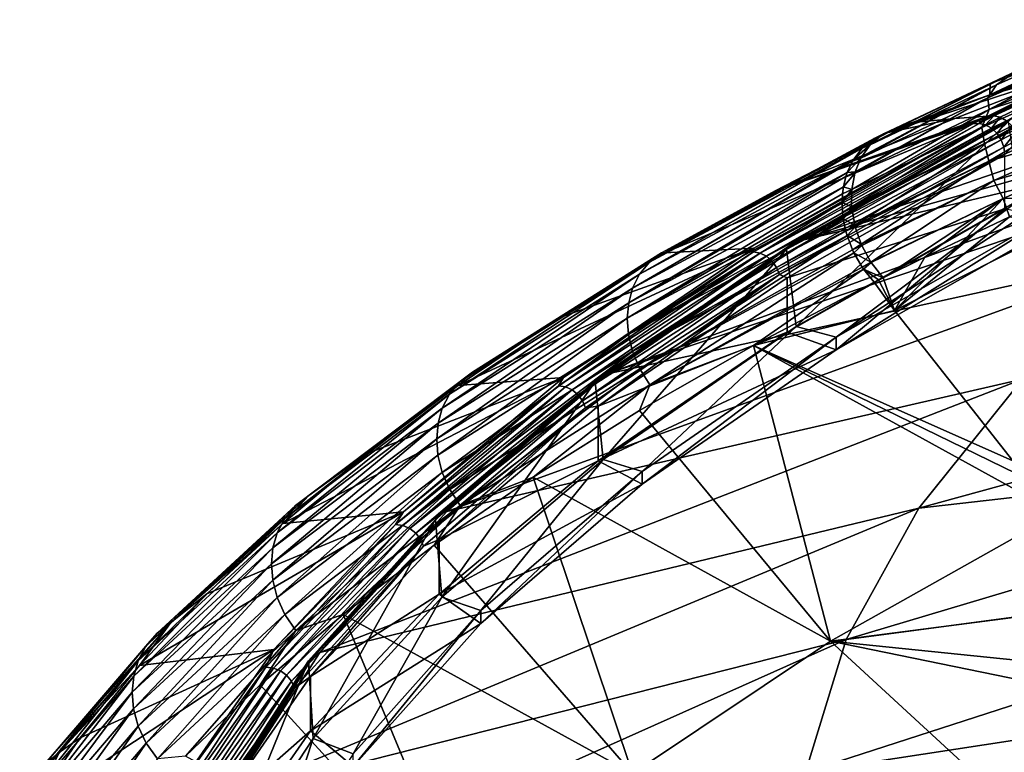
# Model space of a CAD drawing. Header units: metres. Extents: x -92 to 264, y -100 to 50.
# Tile 134 of 256: x 138 to 149, y 3 to 11. Entities that reach past the tile are written whole.
import ezdxf

# ---------------------------------------------------------------- set-up
doc = ezdxf.new("R2010")
doc.units = ezdxf.units.M
doc.layers.add('solid_21062050_01', color=7, linetype='CONTINUOUS')

msp = doc.modelspace()

# ---------------------------------------------------------------- linework, layer by layer
at = {"layer": 'solid_21062050_01'}
for points in [[(148.686127, 9.646434, 142.252899), (150.927567, 10.715181, 139.325195), (150.895309, 10.711161, 139.297821)], [(148.719467, 9.652405, 142.27832), (150.927567, 10.715181, 139.325195), (148.686127, 9.646434, 142.252899)], [(149.765411, 10.1812, 140.759201), (148.686127, 9.646434, 142.252899), (150.895309, 10.711161, 139.297821)], [(148.719467, 9.652405, 142.27832), (150.960754, 10.714693, 139.351578), (150.927567, 10.715181, 139.325195)], [(148.754349, 9.652632, 142.30278), (150.960754, 10.714693, 139.351578), (148.719467, 9.652405, 142.27832)], [(148.754349, 9.652632, 142.30278), (151.028351, 10.696626, 139.399033), (150.960754, 10.714693, 139.351578)], [(148.825302, 9.635839, 142.346359), (151.028351, 10.696626, 139.399033), (148.754349, 9.652632, 142.30278)], [(148.893188, 9.597363, 142.379974), (151.028351, 10.696626, 139.399033), (148.825302, 9.635839, 142.346359)], [(148.689682, 9.850219, 137.670746), (148.78418, 9.992843, 137.811951), (150.240921, 10.639007, 135.997726)], [(150.157166, 10.501463, 135.844849), (148.689682, 9.850219, 137.670746), (150.240921, 10.639007, 135.997726)], [(150.240921, 10.639007, 135.997726), (148.78418, 9.992843, 137.811951), (149.00946, 10.148232, 137.837296)], [(148.701859, 9.721231, 137.460739), (148.689682, 9.850219, 137.670746), (150.157166, 10.501463, 135.844849)], [(150.255661, 10.407599, 135.538223), (148.701859, 9.721231, 137.460739), (150.157166, 10.501463, 135.844849)], [(149.792465, 10.500332, 137.183716), (148.715408, 10.009776, 138.566483), (149.81427, 10.402883, 138.524704)], [(149.00946, 10.148232, 137.837296), (148.715408, 10.009776, 138.566483), (149.792465, 10.500332, 137.183716)], [(150.12674, 10.188962, 135.56543), (148.701859, 9.721231, 137.460739), (150.255661, 10.407599, 135.538223)], [(149.81427, 10.402883, 138.524704), (148.709015, 9.882849, 139.97496), (149.354126, 10.13066, 139.775864)], [(148.715408, 10.009776, 138.566483), (148.709015, 9.882849, 139.97496), (149.81427, 10.402883, 138.524704)], [(149.00946, 10.148232, 137.837296), (147.387222, 9.331762, 139.668106), (147.39978, 9.345149, 139.682022)], [(148.78418, 9.992843, 137.811951), (147.387222, 9.331762, 139.668106), (149.00946, 10.148232, 137.837296)], [(149.00946, 10.148232, 137.837296), (147.39978, 9.345149, 139.682022), (147.524597, 9.446516, 139.808853)], [(149.00946, 10.148232, 137.837296), (147.524597, 9.446516, 139.808853), (148.715408, 10.009776, 138.566483)], [(149.765411, 10.1812, 140.759201), (148.709015, 9.882849, 139.97496), (147.937912, 9.585353, 140.212387)], [(149.765411, 10.1812, 140.759201), (147.937912, 9.585353, 140.212387), (148.321487, 9.620609, 141.2603)], [(149.765411, 10.1812, 140.759201), (148.321487, 9.620609, 141.2603), (148.686127, 9.646434, 142.252899)], [(150.12674, 10.188962, 135.56543), (148.623138, 9.521589, 137.431625), (148.701859, 9.721231, 137.460739)], [(148.652267, 9.34628, 137.32283), (148.623138, 9.521589, 137.431625), (150.12674, 10.188962, 135.56543)], [(150.189087, 10.027785, 135.419296), (148.652267, 9.34628, 137.32283), (150.12674, 10.188962, 135.56543)], [(149.765411, 10.1812, 140.759201), (149.354126, 10.13066, 139.775864), (148.709015, 9.882849, 139.97496)], [(148.69722, 9.151363, 137.259216), (148.652267, 9.34628, 137.32283), (150.189087, 10.027785, 135.419296)], [(150.246765, 9.838864, 135.341217), (148.69722, 9.151363, 137.259216), (150.189087, 10.027785, 135.419296)], [(148.78418, 9.992843, 137.811951), (147.2827, 9.183066, 139.538895), (147.29277, 9.201301, 139.55275)], [(148.689682, 9.850219, 137.670746), (147.2827, 9.183066, 139.538895), (148.78418, 9.992843, 137.811951)], [(148.78418, 9.992843, 137.811951), (147.29277, 9.201301, 139.55275), (147.387222, 9.331762, 139.668106)], [(147.532196, 9.451179, 139.816025), (148.715408, 10.009776, 138.566483), (147.524597, 9.446516, 139.808853)], [(147.532196, 9.451179, 139.816025), (147.686157, 9.518349, 139.951584), (148.715408, 10.009776, 138.566483)], [(148.715408, 10.009776, 138.566483), (147.686157, 9.518349, 139.951584), (148.709015, 9.882849, 139.97496)], [(148.689682, 9.850219, 137.670746), (147.215622, 9.015958, 139.43013), (147.220184, 9.031418, 139.438995)], [(148.701859, 9.721231, 137.460739), (147.215622, 9.015958, 139.43013), (148.689682, 9.850219, 137.670746)], [(148.689682, 9.850219, 137.670746), (147.220184, 9.031418, 139.438995), (147.2827, 9.183066, 139.538895)], [(147.686157, 9.518349, 139.951584), (147.812454, 9.551988, 140.08252), (148.709015, 9.882849, 139.97496)], [(147.812454, 9.551988, 140.08252), (147.937912, 9.585353, 140.212387), (148.709015, 9.882849, 139.97496)], [(150.289719, 9.619338, 135.350922), (148.69722, 9.151363, 137.259216), (150.246765, 9.838864, 135.341217)], [(148.623138, 9.521589, 137.431625), (147.182434, 8.835778, 139.341171), (148.701859, 9.721231, 137.460739)], [(148.701859, 9.721231, 137.460739), (147.182434, 8.835778, 139.341171), (147.215622, 9.015958, 139.43013)], [(146.334335, 8.822286, 141.881897), (148.604782, 9.604447, 142.369507), (148.686127, 9.646434, 142.252899)], [(148.321487, 9.620609, 141.2603), (146.334335, 8.822286, 141.881897), (148.686127, 9.646434, 142.252899)], [(148.321487, 9.620609, 141.2603), (147.585541, 9.468045, 140.091125), (146.334335, 8.822286, 141.881897)], [(146.334335, 8.822286, 141.881897), (148.52272, 9.561865, 142.487778), (148.604782, 9.604447, 142.369507)], [(146.46048, 8.177162, 146.976303), (148.962845, 9.634812, 143.117279), (148.91449, 9.584505, 143.06601)], [(146.46048, 8.177162, 146.976303), (146.511063, 8.228352, 147.02388), (148.962845, 9.634812, 143.117279)], [(146.569595, 7.319738, 146.45311), (146.46048, 8.177162, 146.976303), (148.91449, 9.584505, 143.06601)], [(149.024551, 9.663904, 143.17009), (148.962845, 9.634812, 143.117279), (146.511063, 8.228352, 147.02388)], [(146.577621, 8.260323, 147.06868), (149.024551, 9.663904, 143.17009), (146.511063, 8.228352, 147.02388)], [(149.04274, 8.726145, 142.546661), (146.569595, 7.319738, 146.45311), (148.91449, 9.584505, 143.06601)], [(149.280991, 9.674645, 143.848846), (149.024551, 9.663904, 143.17009), (146.577621, 8.260323, 147.06868)], [(150.650421, 9.665796, 147.500992), (149.280991, 9.674645, 143.848846), (146.577621, 8.260323, 147.06868)], [(150.650421, 9.665796, 147.500992), (146.577621, 8.260323, 147.06868), (151.367523, 9.619959, 149.406052)], [(151.367523, 9.619959, 149.406052), (146.577621, 8.260323, 147.06868), (152.005295, 9.556142, 151.09288)], [(148.321487, 9.620609, 141.2603), (147.937912, 9.585353, 140.212387), (147.585541, 9.468045, 140.091125)], [(147.636032, 9.493397, 140.019974), (147.585541, 9.468045, 140.091125), (147.937912, 9.585353, 140.212387)], [(147.636032, 9.493397, 140.019974), (147.937912, 9.585353, 140.212387), (147.812454, 9.551988, 140.08252)], [(148.59079, 9.568189, 142.537155), (148.604782, 9.604447, 142.369507), (148.52272, 9.561865, 142.487778)], [(148.59079, 9.568189, 142.537155), (148.754349, 9.652632, 142.30278), (148.719467, 9.652405, 142.27832)], [(148.59079, 9.568189, 142.537155), (148.66188, 9.551664, 142.580399), (148.754349, 9.652632, 142.30278)], [(148.59079, 9.568189, 142.537155), (148.719467, 9.652405, 142.27832), (148.686127, 9.646434, 142.252899)], [(148.59079, 9.568189, 142.537155), (148.686127, 9.646434, 142.252899), (148.604782, 9.604447, 142.369507)], [(148.66188, 9.551664, 142.580399), (148.825302, 9.635839, 142.346359), (148.754349, 9.652632, 142.30278)], [(148.66188, 9.551664, 142.580399), (148.729919, 9.513506, 142.613739), (148.825302, 9.635839, 142.346359)], [(150.289719, 9.619338, 135.350922), (148.755066, 8.936805, 137.252716), (148.69722, 9.151363, 137.259216)], [(148.729919, 9.513506, 142.613739), (148.893188, 9.597363, 142.379974), (148.825302, 9.635839, 142.346359)], [(148.729919, 9.513506, 142.613739), (148.789459, 9.456763, 142.634506), (148.893188, 9.597363, 142.379974)], [(150.387695, 9.417016, 135.366486), (148.755066, 8.936805, 137.252716), (150.289719, 9.619338, 135.350922)], [(148.789459, 9.456763, 142.634506), (148.95253, 9.540292, 142.40094), (148.893188, 9.597363, 142.379974)], [(152.005295, 9.556142, 151.09288), (146.577621, 8.260323, 147.06868), (144.46521, 6.794255, 151.140854)], [(152.005295, 9.556142, 151.09288), (144.46521, 6.794255, 151.140854), (152.480316, 9.495098, 152.342178)], [(150.562546, 8.127161, 156.028076), (152.480316, 9.495098, 152.342178), (144.46521, 6.794255, 151.140854)], [(146.334335, 8.822286, 141.881897), (145.110397, 8.135072, 143.798309), (148.52272, 9.561865, 142.487778)], [(146.100082, 8.188214, 146.303223), (148.52272, 9.561865, 142.487778), (145.110397, 8.135072, 143.798309)], [(146.094482, 8.148544, 146.480362), (148.66188, 9.551664, 142.580399), (148.59079, 9.568189, 142.537155)], [(146.094482, 8.148544, 146.480362), (148.59079, 9.568189, 142.537155), (146.100082, 8.188214, 146.303223)], [(146.169022, 8.133983, 146.518143), (148.66188, 9.551664, 142.580399), (146.094482, 8.148544, 146.480362)], [(146.100082, 8.188214, 146.303223), (148.59079, 9.568189, 142.537155), (148.52272, 9.561865, 142.487778)], [(146.169022, 8.133983, 146.518143), (148.729919, 9.513506, 142.613739), (148.66188, 9.551664, 142.580399)], [(146.169022, 8.133983, 146.518143), (146.240356, 8.097705, 146.546265), (148.729919, 9.513506, 142.613739)], [(146.240356, 8.097705, 146.546265), (148.789459, 9.456763, 142.634506), (148.729919, 9.513506, 142.613739)], [(148.623138, 9.521589, 137.431625), (147.181732, 8.64457, 139.271744), (147.182434, 8.835778, 139.341171)], [(148.652267, 9.34628, 137.32283), (147.181732, 8.64457, 139.271744), (148.623138, 9.521589, 137.431625)], [(147.437119, 9.404214, 139.961288), (147.585541, 9.468045, 140.091125), (147.636032, 9.493397, 140.019974)], [(147.532196, 9.451179, 139.816025), (147.437119, 9.404214, 139.961288), (147.636032, 9.493397, 140.019974)], [(147.532196, 9.451179, 139.816025), (147.636032, 9.493397, 140.019974), (147.686157, 9.518349, 139.951584)], [(147.636032, 9.493397, 140.019974), (147.812454, 9.551988, 140.08252), (147.686157, 9.518349, 139.951584)], [(148.789459, 9.456763, 142.634506), (148.835754, 9.385975, 142.641037), (148.95253, 9.540292, 142.40094)], [(148.835754, 9.385975, 142.641037), (148.998566, 9.469203, 142.407562), (148.95253, 9.540292, 142.40094)], [(144.944107, 8.032939, 143.374496), (145.079559, 8.137224, 143.495438), (147.437119, 9.404214, 139.961288)], [(147.431259, 9.400719, 139.955826), (144.944107, 8.032939, 143.374496), (147.437119, 9.404214, 139.961288)], [(147.431259, 9.400719, 139.955826), (147.308456, 9.304549, 139.83287), (144.944107, 8.032939, 143.374496)], [(145.079559, 8.137224, 143.495438), (146.334335, 8.822286, 141.881897), (147.585541, 9.468045, 140.091125)], [(147.437119, 9.404214, 139.961288), (145.079559, 8.137224, 143.495438), (147.585541, 9.468045, 140.091125)], [(146.240356, 8.097705, 146.546265), (146.302795, 8.042608, 146.562454), (148.789459, 9.456763, 142.634506)], [(146.302795, 8.042608, 146.562454), (148.835754, 9.385975, 142.641037), (148.789459, 9.456763, 142.634506)], [(146.302795, 8.042608, 146.562454), (146.351334, 7.9731, 146.565445), (148.835754, 9.385975, 142.641037)], [(146.351334, 7.9731, 146.565445), (148.865082, 9.306802, 142.632828), (148.835754, 9.385975, 142.641037)], [(147.524597, 9.446516, 139.808853), (147.308456, 9.304549, 139.83287), (147.431259, 9.400719, 139.955826)], [(147.524597, 9.446516, 139.808853), (147.39978, 9.345149, 139.682022), (147.308456, 9.304549, 139.83287)], [(147.532196, 9.451179, 139.816025), (147.431259, 9.400719, 139.955826), (147.437119, 9.404214, 139.961288)], [(147.532196, 9.451179, 139.816025), (147.524597, 9.446516, 139.808853), (147.431259, 9.400719, 139.955826)], [(150.387695, 9.417016, 135.366486), (148.857895, 8.735556, 137.263458), (148.755066, 8.936805, 137.252716)], [(148.835754, 9.385975, 142.641037), (148.865082, 9.306802, 142.632828), (148.998566, 9.469203, 142.407562)], [(150.387695, 9.417016, 135.366486), (149.402618, 8.751604, 136.776672), (148.857895, 8.735556, 137.263458)], [(148.865082, 9.306802, 142.632828), (149.027634, 9.3898, 142.399323), (148.998566, 9.469203, 142.407562)], [(148.865082, 9.306802, 142.632828), (148.875122, 9.225655, 142.61055), (149.027634, 9.3898, 142.399323)], [(147.308456, 9.304549, 139.83287), (147.299316, 9.295283, 139.822952), (144.835693, 7.898749, 143.259399)], [(144.944107, 8.032939, 143.374496), (147.308456, 9.304549, 139.83287), (144.835693, 7.898749, 143.259399)], [(147.299316, 9.295283, 139.822952), (147.205338, 9.174085, 139.7117), (144.835693, 7.898749, 143.259399)], [(146.351334, 7.9731, 146.565445), (146.382095, 7.894737, 146.554977), (148.865082, 9.306802, 142.632828)], [(146.382095, 7.894737, 146.554977), (148.875122, 9.225655, 142.61055), (148.865082, 9.306802, 142.632828)], [(148.652267, 9.34628, 137.32283), (147.182846, 8.6316, 139.267883), (147.181732, 8.64457, 139.271744)], [(148.652267, 9.34628, 137.32283), (147.215118, 8.442773, 139.22316), (147.182846, 8.6316, 139.267883)], [(147.387222, 9.331762, 139.668106), (147.205338, 9.174085, 139.7117), (147.299316, 9.295283, 139.822952)], [(147.387222, 9.331762, 139.668106), (147.29277, 9.201301, 139.55275), (147.205338, 9.174085, 139.7117)], [(148.69722, 9.151363, 137.259216), (147.215118, 8.442773, 139.22316), (148.652267, 9.34628, 137.32283)], [(147.39978, 9.345149, 139.682022), (147.299316, 9.295283, 139.822952), (147.308456, 9.304549, 139.83287)], [(147.39978, 9.345149, 139.682022), (147.387222, 9.331762, 139.668106), (147.299316, 9.295283, 139.822952)], [(147.205338, 9.174085, 139.7117), (147.191971, 9.151626, 139.694), (144.759613, 7.747162, 143.157928)], [(144.835693, 7.898749, 143.259399), (147.205338, 9.174085, 139.7117), (144.759613, 7.747162, 143.157928)], [(147.191971, 9.151626, 139.694), (147.133621, 9.02537, 139.606522), (144.759613, 7.747162, 143.157928)], [(146.382095, 7.894737, 146.554977), (146.468964, 7.861346, 146.400055), (148.875122, 9.225655, 142.61055)], [(146.468964, 7.861346, 146.400055), (148.875122, 8.621968, 142.393204), (148.875122, 9.225655, 142.61055)], [(147.2827, 9.183066, 139.538895), (147.133621, 9.02537, 139.606522), (147.191971, 9.151626, 139.694)], [(147.2827, 9.183066, 139.538895), (147.220184, 9.031418, 139.438995), (147.133621, 9.02537, 139.606522)], [(147.29277, 9.201301, 139.55275), (147.191971, 9.151626, 139.694), (147.205338, 9.174085, 139.7117)], [(147.29277, 9.201301, 139.55275), (147.2827, 9.183066, 139.538895), (147.191971, 9.151626, 139.694)], [(148.69722, 9.151363, 137.259216), (147.220078, 8.423562, 139.219818), (147.215118, 8.442773, 139.22316)], [(148.69722, 9.151363, 137.259216), (147.286819, 8.23321, 139.199478), (147.220078, 8.423562, 139.219818)], [(148.755066, 8.936805, 137.252716), (147.286819, 8.23321, 139.199478), (148.69722, 9.151363, 137.259216)], [(147.133621, 9.02537, 139.606522), (147.119064, 8.981943, 139.580414), (144.715668, 7.584441, 143.07222)], [(144.759613, 7.747162, 143.157928), (147.133621, 9.02537, 139.606522), (144.715668, 7.584441, 143.07222)], [(147.119064, 8.981943, 139.580414), (147.091415, 8.865362, 139.518494), (144.715668, 7.584441, 143.07222)], [(147.215622, 9.015958, 139.43013), (147.091415, 8.865362, 139.518494), (147.119064, 8.981943, 139.580414)], [(147.215622, 9.015958, 139.43013), (147.182434, 8.835778, 139.341171), (147.091415, 8.865362, 139.518494)], [(147.220184, 9.031418, 139.438995), (147.119064, 8.981943, 139.580414), (147.133621, 9.02537, 139.606522)], [(147.220184, 9.031418, 139.438995), (147.215622, 9.015958, 139.43013), (147.119064, 8.981943, 139.580414)], [(148.755066, 8.936805, 137.252716), (147.294296, 8.216449, 139.198853), (147.286819, 8.23321, 139.199478)], [(148.755066, 8.936805, 137.252716), (147.395172, 8.033544, 139.205902), (147.294296, 8.216449, 139.198853)], [(148.857895, 8.735556, 137.263458), (147.395172, 8.033544, 139.205902), (148.755066, 8.936805, 137.252716)], [(147.091415, 8.865362, 139.518494), (147.081238, 8.788929, 139.483612), (144.700211, 7.412664, 143.000778)], [(144.715668, 7.584441, 143.07222), (147.091415, 8.865362, 139.518494), (144.700211, 7.412664, 143.000778)], [(145.079559, 8.137224, 143.495438), (145.110397, 8.135072, 143.798309), (146.334335, 8.822286, 141.881897)], [(147.182434, 8.835778, 139.341171), (147.076447, 8.69308, 139.445618), (147.081238, 8.788929, 139.483612)], [(147.182434, 8.835778, 139.341171), (147.181732, 8.64457, 139.271744), (147.076447, 8.69308, 139.445618)], [(147.182434, 8.835778, 139.341171), (147.081238, 8.788929, 139.483612), (147.091415, 8.865362, 139.518494)], [(147.081238, 8.788929, 139.483612), (147.076447, 8.69308, 139.445618), (144.700211, 7.412664, 143.000778)], [(149.04274, 8.726145, 142.546661), (147.010757, 7.202704, 146.778183), (146.569595, 7.319738, 146.45311)], [(149.274033, 8.675144, 142.688324), (147.010757, 7.202704, 146.778183), (149.04274, 8.726145, 142.546661)], [(148.857895, 8.735556, 137.263458), (147.399094, 8.027627, 139.206604), (147.395172, 8.033544, 139.205902)], [(148.857895, 8.735556, 137.263458), (147.530838, 7.860944, 139.241745), (147.399094, 8.027627, 139.206604)], [(148.857895, 8.735556, 137.263458), (147.990372, 8.087274, 138.616394), (147.530838, 7.860944, 139.241745)], [(148.857895, 8.735556, 137.263458), (148.455536, 8.311258, 137.996918), (147.990372, 8.087274, 138.616394)], [(148.857895, 8.735556, 137.263458), (148.926331, 8.532799, 137.383575), (148.455536, 8.311258, 137.996918)], [(148.857895, 8.735556, 137.263458), (149.402618, 8.751604, 136.776672), (148.926331, 8.532799, 137.383575)], [(144.700211, 7.412664, 143.000778), (147.076447, 8.69308, 139.445618), (144.713379, 7.232667, 142.943985)], [(147.076447, 8.69308, 139.445618), (147.081146, 8.582558, 139.409149), (144.713379, 7.232667, 142.943985)], [(146.468918, 7.257625, 146.1828), (147.010757, 7.061567, 146.727386), (148.875122, 8.621968, 142.393204)], [(146.468964, 7.861346, 146.400055), (146.468918, 7.257625, 146.1828), (148.875122, 8.621968, 142.393204)], [(149.274033, 8.675144, 142.688324), (149.505783, 8.624043, 142.830246), (147.010757, 7.202704, 146.778183)], [(149.505783, 8.624043, 142.830246), (149.505783, 8.482907, 142.779449), (147.010757, 7.061567, 146.727386)], [(147.010757, 7.202704, 146.778183), (149.505783, 8.624043, 142.830246), (147.010757, 7.061567, 146.727386)], [(147.010757, 7.061567, 146.727386), (149.505783, 8.482907, 142.779449), (148.875122, 8.621968, 142.393204)], [(147.181732, 8.64457, 139.271744), (147.081146, 8.582558, 139.409149), (147.076447, 8.69308, 139.445618)], [(147.181732, 8.64457, 139.271744), (147.182846, 8.6316, 139.267883), (147.081146, 8.582558, 139.409149)], [(147.182846, 8.6316, 139.267883), (147.08931, 8.514071, 139.39032), (147.081146, 8.582558, 139.409149)], [(147.182846, 8.6316, 139.267883), (147.215118, 8.442773, 139.22316), (147.08931, 8.514071, 139.39032)], [(147.081146, 8.582558, 139.409149), (147.08931, 8.514071, 139.39032), (144.713379, 7.232667, 142.943985)], [(144.713379, 7.232667, 142.943985), (147.08931, 8.514071, 139.39032), (144.759018, 7.044277, 142.904144)], [(147.08931, 8.514071, 139.39032), (147.118149, 8.374605, 139.360764), (144.759018, 7.044277, 142.904144)], [(147.215118, 8.442773, 139.22316), (147.118149, 8.374605, 139.360764), (147.08931, 8.514071, 139.39032)], [(148.926331, 8.532799, 137.383575), (149.546707, 8.451351, 136.980423), (147.65625, 7.49755, 139.540085)], [(148.455536, 8.311258, 137.996918), (148.926331, 8.532799, 137.383575), (147.65625, 7.49755, 139.540085)], [(147.215118, 8.442773, 139.22316), (147.220078, 8.423562, 139.219818), (147.118149, 8.374605, 139.360764)], [(147.220078, 8.423562, 139.219818), (147.132019, 8.326186, 139.353287), (147.118149, 8.374605, 139.360764)], [(147.220078, 8.423562, 139.219818), (147.286819, 8.23321, 139.199478), (147.132019, 8.326186, 139.353287)], [(147.65625, 7.49755, 139.540085), (149.546707, 8.451351, 136.980423), (148.964127, 5.834787, 140.414642)], [(147.118149, 8.374605, 139.360764), (147.132019, 8.326186, 139.353287), (144.759018, 7.044277, 142.904144)], [(144.759018, 7.044277, 142.904144), (147.132019, 8.326186, 139.353287), (144.838303, 6.853556, 142.884171)], [(147.132019, 8.326186, 139.353287), (147.192154, 8.167606, 139.33934), (144.838303, 6.853556, 142.884171)], [(147.286819, 8.23321, 139.199478), (147.192154, 8.167606, 139.33934), (147.132019, 8.326186, 139.353287)], [(147.990372, 8.087274, 138.616394), (148.455536, 8.311258, 137.996918), (147.65625, 7.49755, 139.540085)], [(146.100082, 8.188214, 146.303223), (143.934479, 7.413533, 145.813171), (142.830002, 6.668901, 147.891983)], [(143.996155, 6.755496, 150.282761), (146.100082, 8.188214, 146.303223), (142.830002, 6.668901, 147.891983)], [(146.100082, 8.188214, 146.303223), (145.110397, 8.135072, 143.798309), (143.934479, 7.413533, 145.813171)], [(146.094482, 8.148544, 146.480362), (146.100082, 8.188214, 146.303223), (143.996155, 6.755496, 150.282761)], [(144.343765, 6.707853, 151.057419), (144.396362, 6.760447, 151.101135), (146.511063, 8.228352, 147.02388)], [(146.46048, 8.177162, 146.976303), (144.343765, 6.707853, 151.057419), (146.511063, 8.228352, 147.02388)], [(144.432953, 5.850443, 150.534225), (144.343765, 6.707853, 151.057419), (146.46048, 8.177162, 146.976303)], [(144.46521, 6.794255, 151.140854), (146.511063, 8.228352, 147.02388), (144.396362, 6.760447, 151.101135)], [(146.569595, 7.319738, 146.45311), (144.432953, 5.850443, 150.534225), (146.46048, 8.177162, 146.976303)], [(144.46521, 6.794255, 151.140854), (146.577621, 8.260323, 147.06868), (146.511063, 8.228352, 147.02388)], [(147.192154, 8.167606, 139.33934), (147.207474, 8.135032, 139.338593), (144.838303, 6.853556, 142.884171)], [(147.286819, 8.23321, 139.199478), (147.294296, 8.216449, 139.198853), (147.192154, 8.167606, 139.33934)], [(147.294296, 8.216449, 139.198853), (147.207474, 8.135032, 139.338593), (147.192154, 8.167606, 139.33934)], [(147.294296, 8.216449, 139.198853), (147.395172, 8.033544, 139.205902), (147.207474, 8.135032, 139.338593)], [(150.562546, 8.127161, 156.028076), (144.46521, 6.794255, 151.140854), (142.702698, 5.275993, 155.357986)], [(149.072998, 6.738126, 159.886276), (150.562546, 8.127161, 156.028076), (142.702698, 5.275993, 155.357986)], [(142.847641, 6.709518, 147.063095), (142.989426, 6.817962, 147.175903), (145.079559, 8.137224, 143.495438)], [(142.847641, 6.709518, 147.063095), (145.079559, 8.137224, 143.495438), (144.944107, 8.032939, 143.374496)], [(145.079559, 8.137224, 143.495438), (142.989426, 6.817962, 147.175903), (145.110397, 8.135072, 143.798309)], [(142.989426, 6.817962, 147.175903), (143.934479, 7.413533, 145.813171), (145.110397, 8.135072, 143.798309)], [(143.939087, 6.666201, 150.597717), (146.094482, 8.148544, 146.480362), (143.996155, 6.755496, 150.282761)], [(146.169022, 8.133983, 146.518143), (146.094482, 8.148544, 146.480362), (143.939087, 6.666201, 150.597717)], [(146.169022, 8.133983, 146.518143), (143.939087, 6.666201, 150.597717), (144.016617, 6.653689, 150.629822)], [(146.169022, 8.133983, 146.518143), (144.016617, 6.653689, 150.629822), (146.240356, 8.097705, 146.546265)], [(144.016617, 6.653689, 150.629822), (144.090805, 6.619373, 150.652481), (146.240356, 8.097705, 146.546265)], [(146.240356, 8.097705, 146.546265), (144.090805, 6.619373, 150.652481), (146.302795, 8.042608, 146.562454)], [(144.838303, 6.853556, 142.884171), (147.207474, 8.135032, 139.338593), (144.948441, 6.67553, 142.887741)], [(147.207474, 8.135032, 139.338593), (147.296799, 7.978878, 139.346512), (144.948441, 6.67553, 142.887741)], [(147.395172, 8.033544, 139.205902), (147.296799, 7.978878, 139.346512), (147.207474, 8.135032, 139.338593)], [(147.530838, 7.860944, 139.241745), (147.990372, 8.087274, 138.616394), (147.65625, 7.49755, 139.540085)], [(144.944107, 8.032939, 143.374496), (144.835693, 7.898749, 143.259399), (142.734131, 6.571575, 146.954361)], [(142.847641, 6.709518, 147.063095), (144.944107, 8.032939, 143.374496), (142.734131, 6.571575, 146.954361)], [(144.090805, 6.619373, 150.652481), (144.155731, 6.565994, 150.66391), (146.302795, 8.042608, 146.562454)], [(146.302795, 8.042608, 146.562454), (144.155731, 6.565994, 150.66391), (146.351334, 7.9731, 146.565445)], [(144.155731, 6.565994, 150.66391), (144.206223, 6.49782, 150.663193), (146.351334, 7.9731, 146.565445)], [(146.351334, 7.9731, 146.565445), (144.206223, 6.49782, 150.663193), (146.382095, 7.894737, 146.554977)], [(147.296799, 7.978878, 139.346512), (147.311951, 7.956586, 139.34938), (144.948441, 6.67553, 142.887741)], [(144.948441, 6.67553, 142.887741), (147.311951, 7.956586, 139.34938), (146.094345, 7.111561, 141.313446)], [(147.311951, 7.956586, 139.34938), (147.428894, 7.811672, 139.381195), (146.094345, 7.111561, 141.313446)], [(147.395172, 8.033544, 139.205902), (147.399094, 8.027627, 139.206604), (147.296799, 7.978878, 139.346512)], [(147.399094, 8.027627, 139.206604), (147.311951, 7.956586, 139.34938), (147.296799, 7.978878, 139.346512)], [(147.399094, 8.027627, 139.206604), (147.530838, 7.860944, 139.241745), (147.311951, 7.956586, 139.34938)], [(147.311951, 7.956586, 139.34938), (147.530838, 7.860944, 139.241745), (147.478317, 7.836349, 139.312714)], [(147.311951, 7.956586, 139.34938), (147.478317, 7.836349, 139.312714), (147.428894, 7.811672, 139.381195)], [(144.835693, 7.898749, 143.259399), (144.759613, 7.747162, 143.157928), (142.65448, 6.416871, 146.857178)], [(142.734131, 6.571575, 146.954361), (144.835693, 7.898749, 143.259399), (142.65448, 6.416871, 146.857178)], [(144.206223, 6.49782, 150.663193), (144.238205, 6.420303, 150.650375), (146.382095, 7.894737, 146.554977)], [(146.382095, 7.894737, 146.554977), (144.238205, 6.420303, 150.650375), (144.379456, 6.43843, 150.352356)], [(146.382095, 7.894737, 146.554977), (144.379456, 6.43843, 150.352356), (146.468964, 7.861346, 146.400055)], [(144.379456, 6.43843, 150.352356), (146.468918, 7.257625, 146.1828), (146.468964, 7.861346, 146.400055)], [(147.478317, 7.836349, 139.312714), (147.530838, 7.860944, 139.241745), (147.65625, 7.49755, 139.540085)], [(144.759613, 7.747162, 143.157928), (144.715668, 7.584441, 143.07222), (142.608459, 6.251719, 146.773712)], [(142.65448, 6.416871, 146.857178), (144.759613, 7.747162, 143.157928), (142.608459, 6.251719, 146.773712)], [(146.094345, 7.111561, 141.313446), (147.428894, 7.811672, 139.381195), (147.65625, 7.49755, 139.540085)], [(147.428894, 7.811672, 139.381195), (147.478317, 7.836349, 139.312714), (147.65625, 7.49755, 139.540085)], [(144.715668, 7.584441, 143.07222), (144.700211, 7.412664, 143.000778), (142.592255, 6.078125, 146.702698)], [(142.608459, 6.251719, 146.773712), (144.715668, 7.584441, 143.07222), (142.592255, 6.078125, 146.702698)], [(142.592255, 6.078125, 146.702698), (144.700211, 7.412664, 143.000778), (142.606018, 5.896935, 146.644531)], [(144.700211, 7.412664, 143.000778), (144.713379, 7.232667, 142.943985), (142.606018, 5.896935, 146.644531)], [(142.989426, 6.817962, 147.175903), (142.830002, 6.668901, 147.891983), (143.934479, 7.413533, 145.813171)], [(146.094345, 7.111561, 141.313446), (147.65625, 7.49755, 139.540085), (148.964127, 5.834787, 140.414642)], [(146.569595, 7.319738, 146.45311), (144.863754, 5.717696, 150.902954), (144.432953, 5.850443, 150.534225)], [(146.569595, 7.319738, 146.45311), (147.010757, 7.202704, 146.778183), (144.863754, 5.717696, 150.902954)], [(155.237656, 7.316933, 165.775436), (149.072998, 6.738126, 159.886276), (147.922943, 5.312559, 163.845932)], [(154.499359, 6.059677, 169.267609), (155.237656, 7.316933, 165.775436), (147.922943, 5.312559, 163.845932)], [(142.606018, 5.896935, 146.644531), (144.713379, 7.232667, 142.943985), (142.653763, 5.708068, 146.601242)], [(144.713379, 7.232667, 142.943985), (144.759018, 7.044277, 142.904144), (142.653763, 5.708068, 146.601242)], [(144.379456, 6.43843, 150.352356), (144.379486, 5.834759, 150.134964), (146.468918, 7.257625, 146.1828)], [(146.468918, 7.257625, 146.1828), (144.379486, 5.834759, 150.134964), (147.010757, 7.061567, 146.727386)], [(147.010757, 7.202704, 146.778183), (147.010757, 7.061567, 146.727386), (144.863754, 5.57656, 150.852142)], [(144.863754, 5.717696, 150.902954), (147.010757, 7.202704, 146.778183), (144.863754, 5.57656, 150.852142)], [(144.948441, 6.67553, 142.887741), (146.094345, 7.111561, 141.313446), (144.836334, 6.39103, 143.298065)], [(146.94902, 3.842337, 144.63504), (144.836334, 6.39103, 143.298065), (146.094345, 7.111561, 141.313446)], [(146.094345, 7.111561, 141.313446), (148.964127, 5.834787, 140.414642), (149.143661, 5.623769, 140.530579)], [(146.094345, 7.111561, 141.313446), (149.143661, 5.623769, 140.530579), (149.464493, 5.255729, 140.735413)], [(146.94902, 3.842337, 144.63504), (146.094345, 7.111561, 141.313446), (149.464493, 5.255729, 140.735413)], [(142.653763, 5.708068, 146.601242), (144.759018, 7.044277, 142.904144), (142.73674, 5.517667, 146.575729)], [(144.759018, 7.044277, 142.904144), (144.838303, 6.853556, 142.884171), (142.73674, 5.517667, 146.575729)], [(144.379486, 5.834759, 150.134964), (144.863754, 5.57656, 150.852142), (147.010757, 7.061567, 146.727386)], [(143.996155, 6.755496, 150.282761), (141.814056, 5.911564, 150.006348), (140.889038, 5.14386, 152.149704)], [(142.223526, 5.272233, 154.402679), (143.996155, 6.755496, 150.282761), (140.889038, 5.14386, 152.149704)], [(141.029678, 5.339873, 150.880692), (141.177261, 5.452687, 150.984909), (142.989426, 6.817962, 147.175903)], [(141.029678, 5.339873, 150.880692), (142.989426, 6.817962, 147.175903), (142.847641, 6.709518, 147.063095)], [(142.989426, 6.817962, 147.175903), (141.177261, 5.452687, 150.984909), (142.830002, 6.668901, 147.891983)], [(143.996155, 6.755496, 150.282761), (142.830002, 6.668901, 147.891983), (141.814056, 5.911564, 150.006348)], [(143.939087, 6.666201, 150.597717), (143.996155, 6.755496, 150.282761), (142.223526, 5.272233, 154.402679)], [(142.577774, 5.186324, 155.28363), (142.63205, 5.240346, 155.32338), (144.396362, 6.760447, 151.101135)], [(144.343765, 6.707853, 151.057419), (142.577774, 5.186324, 155.28363), (144.396362, 6.760447, 151.101135)], [(142.702698, 5.275993, 155.357986), (144.396362, 6.760447, 151.101135), (142.63205, 5.240346, 155.32338)], [(142.702698, 5.275993, 155.357986), (144.46521, 6.794255, 151.140854), (144.396362, 6.760447, 151.101135)], [(142.73674, 5.517667, 146.575729), (144.838303, 6.853556, 142.884171), (142.852005, 5.340815, 146.571869)], [(144.838303, 6.853556, 142.884171), (144.948441, 6.67553, 142.887741), (142.852005, 5.340815, 146.571869)], [(142.847641, 6.709518, 147.063095), (142.734131, 6.571575, 146.954361), (140.91153, 5.197986, 150.778656)], [(141.029678, 5.339873, 150.880692), (142.847641, 6.709518, 147.063095), (140.91153, 5.197986, 150.778656)], [(141.177261, 5.452687, 150.984909), (141.814056, 5.911564, 150.006348), (142.830002, 6.668901, 147.891983)], [(149.072998, 6.738126, 159.886276), (142.702698, 5.275993, 155.357986), (141.301254, 3.715149, 159.69339)], [(147.922943, 5.312559, 163.845932), (149.072998, 6.738126, 159.886276), (141.301254, 3.715149, 159.69339)], [(142.138245, 5.130527, 154.86322), (143.939087, 6.666201, 150.597717), (142.223526, 5.272233, 154.402679)], [(144.016617, 6.653689, 150.629822), (143.939087, 6.666201, 150.597717), (142.138245, 5.130527, 154.86322)], [(144.016617, 6.653689, 150.629822), (142.138245, 5.130527, 154.86322), (142.218262, 5.12014, 154.88942)], [(144.016617, 6.653689, 150.629822), (142.218262, 5.12014, 154.88942), (144.090805, 6.619373, 150.652481)], [(142.64772, 4.328255, 154.762268), (142.577774, 5.186324, 155.28363), (144.343765, 6.707853, 151.057419)], [(144.432953, 5.850443, 150.534225), (142.64772, 4.328255, 154.762268), (144.343765, 6.707853, 151.057419)], [(142.852005, 5.340815, 146.571869), (144.948441, 6.67553, 142.887741), (143.658737, 5.653344, 145.330536)], [(144.948441, 6.67553, 142.887741), (144.836334, 6.39103, 143.298065), (143.658737, 5.653344, 145.330536)], [(142.734131, 6.571575, 146.954361), (142.65448, 6.416871, 146.857178), (140.828598, 5.04001, 150.685989)], [(140.91153, 5.197986, 150.778656), (142.734131, 6.571575, 146.954361), (140.828598, 5.04001, 150.685989)], [(142.218262, 5.12014, 154.88942), (142.294846, 5.087856, 154.906433), (144.090805, 6.619373, 150.652481)], [(144.090805, 6.619373, 150.652481), (142.294846, 5.087856, 154.906433), (144.155731, 6.565994, 150.66391)], [(142.294846, 5.087856, 154.906433), (142.361862, 5.036256, 154.912918), (144.155731, 6.565994, 150.66391)], [(144.155731, 6.565994, 150.66391), (142.361862, 5.036256, 154.912918), (144.206223, 6.49782, 150.663193)], [(142.361862, 5.036256, 154.912918), (142.413971, 4.969465, 154.908371), (144.206223, 6.49782, 150.663193)], [(144.206223, 6.49782, 150.663193), (142.413971, 4.969465, 154.908371), (144.238205, 6.420303, 150.650375)], [(142.618973, 4.965325, 154.444061), (144.379486, 5.834759, 150.134964), (144.379456, 6.43843, 150.352356)], [(144.238205, 6.420303, 150.650375), (142.618973, 4.965325, 154.444061), (144.379456, 6.43843, 150.352356)], [(142.65448, 6.416871, 146.857178), (142.608459, 6.251719, 146.773712), (140.780685, 4.872308, 150.604889)], [(140.828598, 5.04001, 150.685989), (142.65448, 6.416871, 146.857178), (140.780685, 4.872308, 150.604889)], [(142.413971, 4.969465, 154.908371), (142.446976, 4.892824, 154.893112), (144.238205, 6.420303, 150.650375)], [(144.238205, 6.420303, 150.650375), (142.446976, 4.892824, 154.893112), (142.618973, 4.965325, 154.444061)], [(146.94902, 3.842337, 144.63504), (143.658737, 5.653344, 145.330536), (144.836334, 6.39103, 143.298065)], [(142.608459, 6.251719, 146.773712), (142.592255, 6.078125, 146.702698), (140.763809, 4.696811, 150.534332)], [(140.780685, 4.872308, 150.604889), (142.608459, 6.251719, 146.773712), (140.763809, 4.696811, 150.534332)], [(140.763809, 4.696811, 150.534332), (142.592255, 6.078125, 146.702698), (140.778107, 4.514376, 150.474716)], [(142.592255, 6.078125, 146.702698), (142.606018, 5.896935, 146.644531), (140.778107, 4.514376, 150.474716)], [(154.499359, 6.059677, 169.267609), (147.922943, 5.312559, 163.845932), (147.120041, 3.859963, 167.880676)], [(154.068253, 4.786132, 172.805008), (154.499359, 6.059677, 169.267609), (147.120041, 3.859963, 167.880676)], [(140.778107, 4.514376, 150.474716), (142.606018, 5.896935, 146.644531), (140.827774, 4.325019, 150.427826)], [(142.606018, 5.896935, 146.644531), (142.653763, 5.708068, 146.601242), (140.827774, 4.325019, 150.427826)], [(141.177261, 5.452687, 150.984909), (140.889038, 5.14386, 152.149704), (141.814056, 5.911564, 150.006348)], [(144.379486, 5.834759, 150.134964), (142.618973, 4.361643, 154.2267), (144.863754, 5.57656, 150.852142)], [(142.618973, 4.965325, 154.444061), (142.618973, 4.361643, 154.2267), (144.379486, 5.834759, 150.134964)], [(144.432953, 5.850443, 150.534225), (143.078674, 4.178651, 155.177811), (142.64772, 4.328255, 154.762268)], [(144.432953, 5.850443, 150.534225), (144.863754, 5.717696, 150.902954), (143.078674, 4.178651, 155.177811)], [(140.827774, 4.325019, 150.427826), (142.653763, 5.708068, 146.601242), (140.914108, 4.134966, 150.396469)], [(142.653763, 5.708068, 146.601242), (142.73674, 5.517667, 146.575729), (140.914108, 4.134966, 150.396469)], [(144.863754, 5.717696, 150.902954), (144.863754, 5.57656, 150.852142), (143.078674, 4.037518, 155.126999)], [(143.078674, 4.178651, 155.177811), (144.863754, 5.717696, 150.902954), (143.078674, 4.037518, 155.126999)], [(142.852005, 5.340815, 146.571869), (143.658737, 5.653344, 145.330536), (142.565247, 4.900807, 147.4048)], [(144.758469, 2.374976, 148.710785), (142.565247, 4.900807, 147.4048), (143.658737, 5.653344, 145.330536)], [(142.618973, 4.361643, 154.2267), (143.078674, 4.037518, 155.126999), (144.863754, 5.57656, 150.852142)], [(144.758469, 2.374976, 148.710785), (143.658737, 5.653344, 145.330536), (146.94902, 3.842337, 144.63504)], [(139.49913, 3.930677, 154.80864), (139.651917, 4.048059, 154.90387), (141.177261, 5.452687, 150.984909)], [(139.49913, 3.930677, 154.80864), (141.177261, 5.452687, 150.984909), (141.029678, 5.339873, 150.880692)], [(141.177261, 5.452687, 150.984909), (139.651917, 4.048059, 154.90387), (140.889038, 5.14386, 152.149704)], [(140.914108, 4.134966, 150.396469), (142.73674, 5.517667, 146.575729), (141.034042, 3.959359, 150.384796)], [(142.73674, 5.517667, 146.575729), (142.852005, 5.340815, 146.571869), (141.034042, 3.959359, 150.384796)], [(141.029678, 5.339873, 150.880692), (140.91153, 5.197986, 150.778656), (139.376831, 3.784672, 154.713623)], [(139.49913, 3.930677, 154.80864), (141.029678, 5.339873, 150.880692), (139.376831, 3.784672, 154.713623)], [(141.034042, 3.959359, 150.384796), (142.852005, 5.340815, 146.571869), (141.558914, 4.13537, 149.515137)], [(142.852005, 5.340815, 146.571869), (142.565247, 4.900807, 147.4048), (141.558914, 4.13537, 149.515137)], [(142.223526, 5.272233, 154.402679), (140.051529, 4.363063, 154.329666), (139.305038, 3.57226, 156.537628)], [(140.792648, 3.747209, 158.638596), (142.223526, 5.272233, 154.402679), (139.305038, 3.57226, 156.537628)], [(142.223526, 5.272233, 154.402679), (140.889038, 5.14386, 152.149704), (140.051529, 4.363063, 154.329666)], [(147.922943, 5.312559, 163.845932), (141.301254, 3.715149, 159.69339), (140.269745, 2.121563, 164.119751)], [(147.120041, 3.859963, 167.880676), (147.922943, 5.312559, 163.845932), (140.269745, 2.121563, 164.119751)], [(142.138245, 5.130527, 154.86322), (142.223526, 5.272233, 154.402679), (140.792648, 3.747209, 158.638596)], [(141.17363, 3.622136, 159.628326), (141.229248, 3.677631, 159.663986), (142.63205, 5.240346, 155.32338)], [(142.577774, 5.186324, 155.28363), (141.17363, 3.622136, 159.628326), (142.63205, 5.240346, 155.32338)], [(141.301254, 3.715149, 159.69339), (142.63205, 5.240346, 155.32338), (141.229248, 3.677631, 159.663986)], [(141.301254, 3.715149, 159.69339), (142.702698, 5.275993, 155.357986), (142.63205, 5.240346, 155.32338)], [(146.94902, 3.842337, 144.63504), (149.464493, 5.255729, 140.735413), (150.360214, 4.283497, 141.292969)], [(140.91153, 5.197986, 150.778656), (140.828598, 5.04001, 150.685989), (139.29097, 3.623281, 154.625702)], [(139.376831, 3.784672, 154.713623), (140.91153, 5.197986, 150.778656), (139.29097, 3.623281, 154.625702)], [(139.651917, 4.048059, 154.90387), (140.051529, 4.363063, 154.329666), (140.889038, 5.14386, 152.149704)], [(140.703354, 3.551237, 159.249863), (142.138245, 5.130527, 154.86322), (140.792648, 3.747209, 158.638596)], [(142.218262, 5.12014, 154.88942), (142.138245, 5.130527, 154.86322), (140.703354, 3.551237, 159.249863)], [(142.218262, 5.12014, 154.88942), (140.703354, 3.551237, 159.249863), (140.785355, 3.543034, 159.269989)], [(142.218262, 5.12014, 154.88942), (140.785355, 3.543034, 159.269989), (142.294846, 5.087856, 154.906433)], [(141.225235, 2.762818, 159.110443), (141.17363, 3.622136, 159.628326), (142.577774, 5.186324, 155.28363)], [(142.64772, 4.328255, 154.762268), (141.225235, 2.762818, 159.110443), (142.577774, 5.186324, 155.28363)], [(140.828598, 5.04001, 150.685989), (140.780685, 4.872308, 150.604889), (139.241348, 3.452922, 154.547089)], [(139.29097, 3.623281, 154.625702), (140.828598, 5.04001, 150.685989), (139.241348, 3.452922, 154.547089)], [(140.785355, 3.543034, 159.269989), (140.863831, 3.51284, 159.281204), (142.294846, 5.087856, 154.906433)], [(142.294846, 5.087856, 154.906433), (140.863831, 3.51284, 159.281204), (142.361862, 5.036256, 154.912918)], [(140.863831, 3.51284, 159.281204), (140.932526, 3.463068, 159.282623), (142.361862, 5.036256, 154.912918)], [(142.361862, 5.036256, 154.912918), (140.932526, 3.463068, 159.282623), (142.413971, 4.969465, 154.908371)], [(140.932526, 3.463068, 159.282623), (140.985916, 3.3977, 159.274109), (142.413971, 4.969465, 154.908371)], [(142.413971, 4.969465, 154.908371), (140.985916, 3.3977, 159.274109), (142.446976, 4.892824, 154.893112)], [(141.197922, 3.450746, 158.65097), (142.618973, 4.361643, 154.2267), (142.618973, 4.965325, 154.444061)], [(142.446976, 4.892824, 154.893112), (141.197922, 3.450746, 158.65097), (142.618973, 4.965325, 154.444061)], [(144.758469, 2.374976, 148.710785), (141.558914, 4.13537, 149.515137), (142.565247, 4.900807, 147.4048)], [(140.780685, 4.872308, 150.604889), (140.763809, 4.696811, 150.534332), (139.223846, 3.275445, 154.477036)], [(139.241348, 3.452922, 154.547089), (140.780685, 4.872308, 150.604889), (139.223846, 3.275445, 154.477036)], [(140.985916, 3.3977, 159.274109), (141.019745, 3.32196, 159.256363), (142.446976, 4.892824, 154.893112)], [(142.446976, 4.892824, 154.893112), (141.019745, 3.32196, 159.256363), (141.197922, 3.450746, 158.65097)], [(139.223846, 3.275445, 154.477036), (140.763809, 4.696811, 150.534332), (139.238632, 3.09172, 154.415909)], [(140.763809, 4.696811, 150.534332), (140.778107, 4.514376, 150.474716), (139.238632, 3.09172, 154.415909)], [(154.068253, 4.786132, 172.805008), (147.120041, 3.859963, 167.880676), (146.669647, 2.390022, 171.963593)], [(153.947296, 3.504897, 176.36377), (154.068253, 4.786132, 172.805008), (146.669647, 2.390022, 171.963593)], [(139.238632, 3.09172, 154.415909), (140.778107, 4.514376, 150.474716), (139.290009, 2.901863, 154.36525)], [(140.778107, 4.514376, 150.474716), (140.827774, 4.325019, 150.427826), (139.290009, 2.901863, 154.36525)], [(139.651917, 4.048059, 154.90387), (139.305038, 3.57226, 156.537628), (140.051529, 4.363063, 154.329666)], [(142.618973, 4.361643, 154.2267), (141.197922, 2.847045, 158.43367), (143.078674, 4.037518, 155.126999)], [(141.197922, 3.450746, 158.65097), (141.197922, 2.847045, 158.43367), (142.618973, 4.361643, 154.2267)], [(139.290009, 2.901863, 154.36525), (140.827774, 4.325019, 150.427826), (139.379349, 2.712188, 154.327805)], [(140.827774, 4.325019, 150.427826), (140.914108, 4.134966, 150.396469), (139.379349, 2.712188, 154.327805)], [(142.64772, 4.328255, 154.762268), (141.667221, 2.595634, 159.574814), (141.225235, 2.762818, 159.110443)], [(142.64772, 4.328255, 154.762268), (143.078674, 4.178651, 155.177811), (141.667221, 2.595634, 159.574814)], [(146.94902, 3.842337, 144.63504), (150.360214, 4.283497, 141.292969), (151.234299, 3.403025, 141.819)], [(143.078674, 4.178651, 155.177811), (143.078674, 4.037518, 155.126999), (141.667221, 2.454498, 159.524002)], [(141.667221, 2.595634, 159.574814), (143.078674, 4.178651, 155.177811), (141.667221, 2.454498, 159.524002)], [(138.263535, 2.488792, 158.827835), (138.420868, 2.610921, 158.913696), (139.651917, 4.048059, 154.90387)], [(138.263535, 2.488792, 158.827835), (139.651917, 4.048059, 154.90387), (139.49913, 3.930677, 154.80864)], [(139.651917, 4.048059, 154.90387), (138.420868, 2.610921, 158.913696), (139.305038, 3.57226, 156.537628)], [(139.379349, 2.712188, 154.327805), (140.914108, 4.134966, 150.396469), (139.503464, 2.537897, 154.307938)], [(140.914108, 4.134966, 150.396469), (141.034042, 3.959359, 150.384796), (139.503464, 2.537897, 154.307938)], [(141.034042, 3.959359, 150.384796), (141.558914, 4.13537, 149.515137), (140.641296, 3.358166, 151.657974)], [(142.920914, 0.853033, 152.938141), (140.641296, 3.358166, 151.657974), (141.558914, 4.13537, 149.515137)], [(141.197922, 2.847045, 158.43367), (141.667221, 2.454498, 159.524002), (143.078674, 4.037518, 155.126999)], [(142.920914, 0.853033, 152.938141), (141.558914, 4.13537, 149.515137), (144.758469, 2.374976, 148.710785)], [(139.49913, 3.930677, 154.80864), (139.376831, 3.784672, 154.713623), (138.137573, 2.338508, 158.740158)], [(138.263535, 2.488792, 158.827835), (139.49913, 3.930677, 154.80864), (138.137573, 2.338508, 158.740158)], [(139.503464, 2.537897, 154.307938), (141.034042, 3.959359, 150.384796), (139.812714, 2.569488, 153.832291)], [(141.034042, 3.959359, 150.384796), (140.641296, 3.358166, 151.657974), (139.812714, 2.569488, 153.832291)], [(147.120041, 3.859963, 167.880676), (140.269745, 2.121563, 164.119751), (139.614655, 0.505282, 168.609146)], [(146.669647, 2.390022, 171.963593), (147.120041, 3.859963, 167.880676), (139.614655, 0.505282, 168.609146)], [(144.758469, 2.374976, 148.710785), (146.94902, 3.842337, 144.63504), (149.473694, 1.513268, 145.855469)], [(146.94902, 3.842337, 144.63504), (151.234299, 3.403025, 141.819), (151.825485, 2.840352, 142.166077)], [(146.94902, 3.842337, 144.63504), (151.825485, 2.840352, 142.166077), (149.473694, 1.513268, 145.855469)], [(139.376831, 3.784672, 154.713623), (139.29097, 3.623281, 154.625702), (138.049149, 2.173576, 158.657181)], [(138.137573, 2.338508, 158.740158), (139.376831, 3.784672, 154.713623), (138.049149, 2.173576, 158.657181)], [(140.792648, 3.747209, 158.638596), (138.650436, 2.772439, 158.770813), (138.088409, 1.964489, 161.026749)], [(139.712021, 2.189444, 162.965454), (140.792648, 3.747209, 158.638596), (138.088409, 1.964489, 161.026749)], [(140.792648, 3.747209, 158.638596), (139.305038, 3.57226, 156.537628), (138.650436, 2.772439, 158.770813)], [(140.703354, 3.551237, 159.249863), (140.792648, 3.747209, 158.638596), (139.712021, 2.189444, 162.965454)], [(140.269745, 2.121563, 164.119751), (141.301254, 3.715149, 159.69339), (141.229248, 3.677631, 159.663986)], [(139.29097, 3.623281, 154.625702), (139.241348, 3.452922, 154.547089), (137.998032, 2.000463, 158.581161)], [(138.049149, 2.173576, 158.657181), (139.29097, 3.623281, 154.625702), (137.998032, 2.000463, 158.581161)], [(140.140182, 2.025135, 164.064163), (140.196793, 2.082148, 164.095612), (141.229248, 3.677631, 159.663986)], [(141.17363, 3.622136, 159.628326), (140.140182, 2.025135, 164.064163), (141.229248, 3.677631, 159.663986)], [(140.174515, 1.164109, 163.551025), (140.140182, 2.025135, 164.064163), (141.17363, 3.622136, 159.628326)], [(141.225235, 2.762818, 159.110443), (140.174515, 1.164109, 163.551025), (141.17363, 3.622136, 159.628326)], [(140.269745, 2.121563, 164.119751), (141.229248, 3.677631, 159.663986), (140.196793, 2.082148, 164.095612)], [(138.420868, 2.610921, 158.913696), (138.650436, 2.772439, 158.770813), (139.305038, 3.57226, 156.537628)], [(139.643494, 1.938317, 163.729919), (140.703354, 3.551237, 159.249863), (139.712021, 2.189444, 162.965454)], [(140.785355, 3.543034, 159.269989), (140.703354, 3.551237, 159.249863), (139.643494, 1.938317, 163.729919)], [(140.785355, 3.543034, 159.269989), (139.643494, 1.938317, 163.729919), (139.726959, 1.932344, 163.743851)], [(140.785355, 3.543034, 159.269989), (139.726959, 1.932344, 163.743851), (140.863831, 3.51284, 159.281204)], [(139.726959, 1.932344, 163.743851), (139.806839, 1.904285, 163.749146), (140.863831, 3.51284, 159.281204)], [(140.863831, 3.51284, 159.281204), (139.806839, 1.904285, 163.749146), (140.932526, 3.463068, 159.282623)], [(153.947296, 3.504897, 176.36377), (146.669647, 2.390022, 171.963593), (146.574753, 0.912534, 176.067474)], [(154.137268, 2.224624, 179.919876), (153.947296, 3.504897, 176.36377), (146.574753, 0.912534, 176.067474)], [(139.241348, 3.452922, 154.547089), (139.223846, 3.275445, 154.477036), (137.97998, 1.820939, 158.511642)], [(137.998032, 2.000463, 158.581161), (139.241348, 3.452922, 154.547089), (137.97998, 1.820939, 158.511642)], [(139.806839, 1.904285, 163.749146), (139.87674, 1.856382, 163.745361), (140.932526, 3.463068, 159.282623)], [(140.932526, 3.463068, 159.282623), (139.87674, 1.856382, 163.745361), (140.985916, 3.3977, 159.274109)], [(139.87674, 1.856382, 163.745361), (139.931091, 1.792466, 163.732819), (140.985916, 3.3977, 159.274109)], [(140.985916, 3.3977, 159.274109), (139.931091, 1.792466, 163.732819), (141.019745, 3.32196, 159.256363)], [(140.12471, 1.903651, 162.948196), (141.197922, 2.847045, 158.43367), (141.197922, 3.450746, 158.65097)], [(141.019745, 3.32196, 159.256363), (140.12471, 1.903651, 162.948196), (141.197922, 3.450746, 158.65097)], [(137.97998, 1.820939, 158.511642), (139.223846, 3.275445, 154.477036), (137.995163, 1.635886, 158.448944)], [(139.223846, 3.275445, 154.477036), (139.238632, 3.09172, 154.415909), (137.995163, 1.635886, 158.448944)], [(142.920914, 0.853033, 152.938141), (139.812714, 2.569488, 153.832291), (140.641296, 3.358166, 151.657974)], [(139.931091, 1.792466, 163.732819), (139.96553, 1.717646, 163.712509), (141.019745, 3.32196, 159.256363)], [(141.019745, 3.32196, 159.256363), (139.96553, 1.717646, 163.712509), (140.12471, 1.903651, 162.948196)], [(137.995163, 1.635886, 158.448944), (139.238632, 3.09172, 154.415909), (138.04805, 1.445524, 158.394363)], [(139.238632, 3.09172, 154.415909), (139.290009, 2.901863, 154.36525), (138.04805, 1.445524, 158.394363)], [(138.04805, 1.445524, 158.394363), (139.290009, 2.901863, 154.36525), (138.139999, 1.256258, 158.350571)], [(139.290009, 2.901863, 154.36525), (139.379349, 2.712188, 154.327805), (138.139999, 1.256258, 158.350571)], [(140.12471, 1.903651, 162.948196), (140.124741, 1.299988, 162.730774), (141.197922, 2.847045, 158.43367)], [(141.197922, 2.847045, 158.43367), (140.124741, 1.299988, 162.730774), (141.667221, 2.454498, 159.524002)], [(138.420868, 2.610921, 158.913696), (138.088409, 1.964489, 161.026749), (138.650436, 2.772439, 158.770813)], [(141.225235, 2.762818, 159.110443), (140.638824, 0.979187, 164.064667), (140.174515, 1.164109, 163.551025)], [(141.225235, 2.762818, 159.110443), (141.667221, 2.595634, 159.574814), (140.638824, 0.979187, 164.064667)], [(138.139999, 1.256258, 158.350571), (139.379349, 2.712188, 154.327805), (138.267776, 1.083354, 158.322189)], [(139.379349, 2.712188, 154.327805), (139.503464, 2.537897, 154.307938), (138.267776, 1.083354, 158.322189)]]:
    msp.add_3dface(points, dxfattribs=at)

doc.saveas('drawing.dxf')
